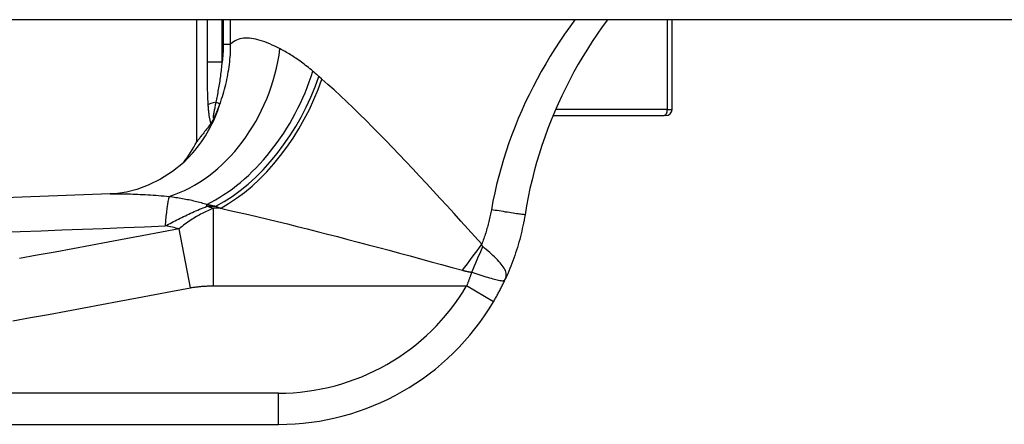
# Model space of a CAD drawing. Header units: inches. Extents: x 19 to 626, y 56 to 294.
# Tile 182 of 256: x 19.503 to 20.746, y 292.408 to 292.919. Entities that reach past the tile are written whole.
import ezdxf

# ---------------------------------------------------------------- set-up
doc = ezdxf.new("R2010")
doc.units = ezdxf.units.IN
doc.header["$MEASUREMENT"] = 0
doc.layers.add('Visible Edges(ANSI)', color=7, linetype='Continuous', lineweight=25)
doc.layers.add('Visible Tangent Edges(ANSI)', color=7, linetype='Continuous', lineweight=25)

msp = doc.modelspace()

# ---------------------------------------------------------------- linework, layer by layer
at = {"layer": 'Visible Edges(ANSI)'}
for p, q in [((84.4139, 292.9192), (18.8089, 292.9192)), ((19.7268, 292.765), (19.7268, 292.9192)), ((20.3268, 292.806), (20.3268, 292.9192)), ((20.1766, 292.7981), (20.3169, 292.7981)), ((20.3189, 292.7981), (20.3169, 292.7981)), ((19.7447, 292.7884), (19.7442, 292.7877)), ((19.1812, 292.4083), (19.8302, 292.4083))]:
    msp.add_line(p, q, dxfattribs=at)
at = {"layer": 'Visible Edges(ANSI)', "flags": 128}
for points in [[(20.2453, 292.9192), (20.2387, 292.9102), (20.2323, 292.901), (20.226, 292.8916), (20.22, 292.8822), (20.2141, 292.8726), (20.2084, 292.863), (20.203, 292.8532), (20.1977, 292.8433), (20.1926, 292.8333), (20.1877, 292.8232), (20.183, 292.8129), (20.1785, 292.8026), (20.1742, 292.7922), (20.1701, 292.7817), (20.1663, 292.7711), (20.1626, 292.7604), (20.1591, 292.7496), (20.1559, 292.7388), (20.1529, 292.7279), (20.1501, 292.717), (20.1475, 292.7061), (20.1452, 292.6951), (20.1431, 292.684), (20.1412, 292.673)], [(19.7493, 292.7964), (19.7491, 292.796), (19.7489, 292.7956), (19.7487, 292.7952), (19.7485, 292.7949), (19.7484, 292.7945), (19.7482, 292.7941), (19.748, 292.7937), (19.7478, 292.7934), (19.7476, 292.793), (19.7474, 292.7926), (19.7472, 292.7923), (19.7469, 292.7919), (19.7467, 292.7916), (19.7465, 292.7912), (19.7463, 292.7909), (19.7461, 292.7905), (19.7459, 292.7902), (19.7457, 292.7899), (19.7456, 292.7896), (19.7454, 292.7894), (19.7452, 292.7891), (19.745, 292.7889), (19.7449, 292.7886), (19.7447, 292.7884)], [(19.7442, 292.7877), (19.7428, 292.7859), (19.7415, 292.7841), (19.7403, 292.7824), (19.7391, 292.7808), (19.7379, 292.7793), (19.7368, 292.7779), (19.7358, 292.7765), (19.7348, 292.7752), (19.7338, 292.774), (19.7329, 292.7728), (19.7321, 292.7718), (19.7313, 292.7708), (19.7306, 292.7698), (19.73, 292.769), (19.7294, 292.7682), (19.7288, 292.7676), (19.7284, 292.7669), (19.7279, 292.7664), (19.7276, 292.766), (19.7273, 292.7656), (19.7271, 292.7653), (19.7269, 292.7651), (19.7268, 292.765), (19.7268, 292.765)], [(19.7219, 292.751), (19.71, 292.7387), (19.6961, 292.7274), (19.681, 292.7177), (19.6657, 292.7102), (19.6511, 292.7049), (19.638, 292.7016), (19.6268, 292.6999), (19.6177, 292.6992)], [(19.6177, 292.6992), (19.3396, 292.689), (19.0615, 292.6803)], [(20.1412, 292.673), (20.1406, 292.6695), (20.14, 292.666), (20.1393, 292.6625), (20.1386, 292.6591), (20.1378, 292.6556), (20.1371, 292.6522), (20.1362, 292.6487), (20.1354, 292.6453), (20.1345, 292.6418), (20.1335, 292.6384), (20.1326, 292.635), (20.1316, 292.6316), (20.1305, 292.6282), (20.1294, 292.6248), (20.1283, 292.6215), (20.1271, 292.6181), (20.1259, 292.6148), (20.1247, 292.6115), (20.1234, 292.6082), (20.1221, 292.6049), (20.1207, 292.6016), (20.1194, 292.5983), (20.1179, 292.5951), (20.1165, 292.5919)], [(20.1014, 292.5631), (20.1021, 292.5642), (20.1028, 292.5654), (20.1035, 292.5666), (20.1041, 292.5678), (20.1048, 292.569), (20.1055, 292.5702), (20.1061, 292.5714), (20.1068, 292.5726), (20.1075, 292.5738), (20.1081, 292.575), (20.1087, 292.5762), (20.1094, 292.5774), (20.11, 292.5786), (20.1106, 292.5798), (20.1112, 292.581), (20.1119, 292.5823), (20.1125, 292.5835), (20.1131, 292.5847), (20.1136, 292.5859), (20.1142, 292.5871), (20.1148, 292.5883), (20.1154, 292.5895), (20.1159, 292.5907), (20.1165, 292.5919)]]:
    msp.add_lwpolyline(points, dxfattribs=at)
at = {"layer": 'Visible Edges(ANSI)'}
for centre, radius, start, end in [((20.3189, 292.806), 0.00787, 270, 0), ((19.5532, 292.8578), 0.1969, 322.7495, 331.8538), ((19.8302, 292.7233), 0.315, 270, 329.4195)]:
    msp.add_arc(centre, radius, start, end, dxfattribs=at)
at = {"layer": 'Visible Tangent Edges(ANSI)'}
for p, q in [((19.7399, 292.9192), (19.7399, 292.8658)), ((19.759, 292.8658), (19.759, 292.9192)), ((19.7603, 292.9192), (19.7603, 292.8883)), ((19.7696, 292.8883), (19.7696, 292.9192)), ((20.3207, 292.9192), (20.3207, 292.806)), ((19.7603, 292.8883), (19.7696, 292.8883)), ((19.759, 292.8658), (19.7399, 292.8658)), ((19.7513, 292.8149), (19.7562, 292.8131)), ((20.3207, 292.806), (20.1799, 292.806)), ((20.3207, 292.806), (20.3268, 292.806)), ((19.7396, 292.6836), (19.7396, 292.6861)), ((19.7396, 292.6836), (19.7511, 292.6836)), ((19.7569, 292.6811), (19.7478, 292.6811)), ((19.7478, 292.5831), (19.7478, 292.6811)), ((19.7188, 292.5807), (19.7048, 292.6552)), ((19.7478, 292.5831), (20.0675, 292.5831)), ((20.1014, 292.5631), (20.0675, 292.5831)), ((19.8302, 292.4477), (19.1812, 292.4477)), ((19.8302, 292.4083), (19.8302, 292.4477))]:
    msp.add_line(p, q, dxfattribs=at)
at = {"layer": 'Visible Tangent Edges(ANSI)', "flags": 128}
for points in [[(20.2043, 292.9192), (20.1977, 292.9102), (20.1912, 292.9011), (20.185, 292.8919), (20.1789, 292.8825), (20.173, 292.8731), (20.1673, 292.8635), (20.1617, 292.8539), (20.1564, 292.8442), (20.1513, 292.8344), (20.1463, 292.8245), (20.1416, 292.8145), (20.137, 292.8045), (20.1327, 292.7944), (20.1286, 292.7842), (20.1246, 292.7739), (20.1209, 292.7636), (20.1174, 292.7532), (20.1141, 292.7428), (20.111, 292.7323), (20.1081, 292.7218), (20.1054, 292.7112), (20.103, 292.7006), (20.1007, 292.69), (20.0987, 292.6793)], [(19.832, 292.8825), (19.8287, 292.8841), (19.8254, 292.8857), (19.8222, 292.8872), (19.819, 292.8886), (19.8159, 292.8899), (19.8129, 292.8911), (19.8099, 292.8921), (19.8069, 292.893), (19.8041, 292.8939), (19.8013, 292.8945), (19.7986, 292.8951), (19.7959, 292.8955), (19.7933, 292.8958), (19.7908, 292.8959), (19.7883, 292.8959), (19.786, 292.8957), (19.7836, 292.8954), (19.7814, 292.8949), (19.7792, 292.8942), (19.7772, 292.8934), (19.7752, 292.8924), (19.7732, 292.8912), (19.7714, 292.8898), (19.7696, 292.8883)], [(19.7562, 292.8131), (19.7572, 292.8161), (19.7582, 292.8191), (19.7592, 292.8222), (19.7602, 292.8252), (19.7611, 292.8283), (19.7619, 292.8313), (19.7627, 292.8344), (19.7635, 292.8375), (19.7643, 292.8406), (19.7649, 292.8438), (19.7656, 292.8469), (19.7662, 292.85), (19.7667, 292.8532), (19.7672, 292.8563), (19.7677, 292.8595), (19.7681, 292.8627), (19.7685, 292.8659), (19.7688, 292.8691), (19.7691, 292.8722), (19.7693, 292.8754), (19.7694, 292.8787), (19.7695, 292.8819), (19.7696, 292.8851), (19.7696, 292.8883)], [(19.7603, 292.8883), (19.7603, 292.8873), (19.7603, 292.8864), (19.7603, 292.8855), (19.7602, 292.8845), (19.7602, 292.8836), (19.7602, 292.8827), (19.7602, 292.8817), (19.7601, 292.8808), (19.7601, 292.8798), (19.76, 292.8789), (19.76, 292.878), (19.7599, 292.877), (19.7599, 292.8761), (19.7598, 292.8752), (19.7598, 292.8742), (19.7597, 292.8733), (19.7596, 292.8724), (19.7595, 292.8714), (19.7594, 292.8705), (19.7594, 292.8696), (19.7593, 292.8686), (19.7592, 292.8677), (19.7591, 292.8668), (19.759, 292.8658)], [(19.8733, 292.8543), (19.8715, 292.8558), (19.8697, 292.8573), (19.8679, 292.8587), (19.8661, 292.8602), (19.8643, 292.8615), (19.8626, 292.8629), (19.8608, 292.8643), (19.859, 292.8656), (19.8573, 292.8668), (19.8555, 292.8681), (19.8538, 292.8693), (19.852, 292.8705), (19.8503, 292.8716), (19.8486, 292.8728), (19.8469, 292.8739), (19.8452, 292.8749), (19.8435, 292.876), (19.8418, 292.877), (19.8402, 292.878), (19.8385, 292.8789), (19.8369, 292.8799), (19.8352, 292.8808), (19.8336, 292.8816), (19.832, 292.8825)], [(19.7399, 292.8658), (19.7399, 292.8636), (19.7399, 292.8613), (19.74, 292.8591), (19.74, 292.8568), (19.74, 292.8545), (19.74, 292.8523), (19.74, 292.85), (19.74, 292.8477), (19.74, 292.8455), (19.74, 292.8432), (19.74, 292.841), (19.7401, 292.8387), (19.7401, 292.8365), (19.7401, 292.8342), (19.7402, 292.8319), (19.7402, 292.8297), (19.7403, 292.8274), (19.7403, 292.8252), (19.7404, 292.8229), (19.7405, 292.8207), (19.7406, 292.8184), (19.7407, 292.8162), (19.7408, 292.814), (19.7409, 292.8118)], [(19.7513, 292.8149), (19.7517, 292.8169), (19.7521, 292.8188), (19.7525, 292.8208), (19.7529, 292.8228), (19.7533, 292.8249), (19.7537, 292.8269), (19.754, 292.829), (19.7544, 292.8311), (19.7548, 292.8332), (19.7551, 292.8353), (19.7555, 292.8374), (19.7558, 292.8395), (19.7562, 292.8417), (19.7565, 292.8438), (19.7568, 292.846), (19.7571, 292.8481), (19.7574, 292.8503), (19.7576, 292.8525), (19.7579, 292.8547), (19.7581, 292.8569), (19.7584, 292.8591), (19.7586, 292.8614), (19.7588, 292.8636), (19.759, 292.8658)], [(19.8809, 292.8477), (19.8806, 292.848), (19.8802, 292.8483), (19.8799, 292.8485), (19.8796, 292.8488), (19.8793, 292.8491), (19.879, 292.8494), (19.8787, 292.8497), (19.8783, 292.8499), (19.878, 292.8502), (19.8777, 292.8505), (19.8774, 292.8508), (19.8771, 292.851), (19.8768, 292.8513), (19.8764, 292.8516), (19.8761, 292.8518), (19.8758, 292.8521), (19.8755, 292.8524), (19.8752, 292.8526), (19.8749, 292.8529), (19.8746, 292.8532), (19.8742, 292.8535), (19.8739, 292.8537), (19.8736, 292.854), (19.8733, 292.8543)], [(19.8847, 292.8443), (19.8846, 292.8445), (19.8844, 292.8446), (19.8843, 292.8448), (19.8841, 292.8449), (19.8839, 292.845), (19.8838, 292.8452), (19.8836, 292.8453), (19.8834, 292.8455), (19.8833, 292.8456), (19.8831, 292.8457), (19.883, 292.8459), (19.8828, 292.846), (19.8826, 292.8462), (19.8825, 292.8463), (19.8823, 292.8464), (19.8822, 292.8466), (19.882, 292.8467), (19.8818, 292.8469), (19.8817, 292.847), (19.8815, 292.8471), (19.8813, 292.8473), (19.8812, 292.8474), (19.881, 292.8476), (19.8809, 292.8477)], [(20.0867, 292.6357), (20.0779, 292.6454), (20.0691, 292.6551), (20.0603, 292.6648), (20.0516, 292.6744), (20.0428, 292.684), (20.0341, 292.6935), (20.0254, 292.703), (20.0167, 292.7124), (20.008, 292.7217), (19.9994, 292.7309), (19.9908, 292.74), (19.9823, 292.749), (19.9738, 292.7579), (19.9654, 292.7666), (19.957, 292.7752), (19.9487, 292.7836), (19.9405, 292.7919), (19.9323, 292.8), (19.9241, 292.808), (19.9161, 292.8157), (19.9081, 292.8232), (19.9002, 292.8305), (19.8924, 292.8376), (19.8847, 292.8443)], [(19.7493, 292.7964), (19.749, 292.7958), (19.7486, 292.7953), (19.7484, 292.795), (19.7481, 292.7949), (19.748, 292.7949), (19.7478, 292.7952), (19.7478, 292.7956), (19.7478, 292.7962), (19.7479, 292.7969), (19.748, 292.7978), (19.7481, 292.7987), (19.7483, 292.7997), (19.7485, 292.8008), (19.7487, 292.8019), (19.7489, 292.8031), (19.7491, 292.8043), (19.7494, 292.8056), (19.7496, 292.8068), (19.7499, 292.8081), (19.7502, 292.8094), (19.7505, 292.8108), (19.7507, 292.8122), (19.751, 292.8135), (19.7513, 292.8149)], [(19.7409, 292.8118), (19.741, 292.8107), (19.7411, 292.8096), (19.7411, 292.8085), (19.7412, 292.8074), (19.7413, 292.8063), (19.7414, 292.8052), (19.7415, 292.8041), (19.7416, 292.803), (19.7417, 292.8019), (19.7419, 292.8009), (19.742, 292.7998), (19.7421, 292.7988), (19.7423, 292.7978), (19.7424, 292.7968), (19.7426, 292.7958), (19.7428, 292.7948), (19.743, 292.7939), (19.7432, 292.793), (19.7434, 292.7921), (19.7436, 292.7912), (19.7439, 292.7904), (19.7441, 292.7897), (19.7444, 292.789), (19.7447, 292.7884)], [(19.7493, 292.7964), (19.7496, 292.7971), (19.7499, 292.7978), (19.7502, 292.7985), (19.7506, 292.7991), (19.7509, 292.7998), (19.7512, 292.8005), (19.7515, 292.8012), (19.7518, 292.8019), (19.752, 292.8026), (19.7523, 292.8033), (19.7526, 292.804), (19.7529, 292.8047), (19.7532, 292.8054), (19.7535, 292.8061), (19.7538, 292.8068), (19.754, 292.8075), (19.7543, 292.8082), (19.7546, 292.8089), (19.7548, 292.8096), (19.7551, 292.8103), (19.7554, 292.811), (19.7556, 292.8117), (19.7559, 292.8124), (19.7562, 292.8131)], [(19.6177, 292.6992), (19.6204, 292.6992), (19.6231, 292.6993), (19.6258, 292.6994), (19.6286, 292.6994), (19.6315, 292.6994), (19.6344, 292.6994), (19.6373, 292.6993), (19.6402, 292.6993), (19.6432, 292.6992), (19.6462, 292.6991), (19.6493, 292.699), (19.6524, 292.6989), (19.6555, 292.6987), (19.6587, 292.6986), (19.6619, 292.6984), (19.6651, 292.6982), (19.6684, 292.698), (19.6717, 292.6978), (19.675, 292.6975), (19.6784, 292.6973), (19.6818, 292.697), (19.6852, 292.6967), (19.6886, 292.6964), (19.6921, 292.6961)], [(19.6921, 292.6961), (19.6942, 292.6958), (19.6963, 292.6955), (19.6984, 292.6952), (19.7005, 292.6949), (19.7026, 292.6946), (19.7046, 292.6943), (19.7067, 292.6939), (19.7087, 292.6936), (19.7108, 292.6932), (19.7128, 292.6928), (19.7148, 292.6924), (19.7168, 292.692), (19.7188, 292.6916), (19.7208, 292.6912), (19.7227, 292.6907), (19.7247, 292.6902), (19.7266, 292.6898), (19.7285, 292.6893), (19.7304, 292.6888), (19.7323, 292.6883), (19.7342, 292.6877), (19.736, 292.6872), (19.7378, 292.6866), (19.7396, 292.6861)], [(19.6871, 292.6588), (19.6892, 292.6599), (19.6913, 292.661), (19.6933, 292.6621), (19.6954, 292.6632), (19.6975, 292.6643), (19.6996, 292.6654), (19.7017, 292.6664), (19.7039, 292.6675), (19.706, 292.6686), (19.7082, 292.6696), (19.7103, 292.6707), (19.7125, 292.6717), (19.7147, 292.6728), (19.7169, 292.6738), (19.7191, 292.6748), (19.7213, 292.6759), (19.7236, 292.6769), (19.7258, 292.6779), (19.7281, 292.6788), (19.7304, 292.6798), (19.7327, 292.6808), (19.735, 292.6817), (19.7373, 292.6827), (19.7396, 292.6836)], [(19.7478, 292.6811), (19.746, 292.6803), (19.7442, 292.6796), (19.7424, 292.6788), (19.7407, 292.678), (19.7389, 292.6772), (19.7371, 292.6763), (19.7353, 292.6754), (19.7335, 292.6745), (19.7317, 292.6736), (19.7299, 292.6726), (19.7282, 292.6716), (19.7264, 292.6706), (19.7246, 292.6695), (19.7228, 292.6684), (19.721, 292.6673), (19.7192, 292.6661), (19.7174, 292.6649), (19.7156, 292.6636), (19.7138, 292.6623), (19.712, 292.661), (19.7102, 292.6596), (19.7084, 292.6582), (19.7066, 292.6567), (19.7048, 292.6552)], [(19.7396, 292.6861), (19.7401, 292.686), (19.7406, 292.6859), (19.7411, 292.6858), (19.7415, 292.6857), (19.742, 292.6856), (19.7425, 292.6855), (19.743, 292.6854), (19.7434, 292.6853), (19.7439, 292.6851), (19.7444, 292.685), (19.7449, 292.6849), (19.7453, 292.6848), (19.7458, 292.6847), (19.7463, 292.6846), (19.7468, 292.6845), (19.7473, 292.6844), (19.7477, 292.6843), (19.7482, 292.6842), (19.7487, 292.6841), (19.7492, 292.684), (19.7496, 292.6839), (19.7501, 292.6838), (19.7506, 292.6837), (19.7511, 292.6836)], [(19.7511, 292.6836), (19.7513, 292.6835), (19.7516, 292.6834), (19.7518, 292.6833), (19.7521, 292.6832), (19.7523, 292.6831), (19.7525, 292.683), (19.7528, 292.6829), (19.753, 292.6828), (19.7533, 292.6826), (19.7535, 292.6825), (19.7538, 292.6824), (19.754, 292.6823), (19.7543, 292.6822), (19.7545, 292.6821), (19.7547, 292.682), (19.755, 292.6819), (19.7552, 292.6818), (19.7555, 292.6817), (19.7557, 292.6816), (19.756, 292.6815), (19.7562, 292.6814), (19.7565, 292.6813), (19.7567, 292.6812), (19.7569, 292.6811)], [(19.7569, 292.6811), (19.7686, 292.6785), (19.7803, 292.6759), (19.7923, 292.6731), (19.8043, 292.6703), (19.8165, 292.6674), (19.8288, 292.6644), (19.8412, 292.6614), (19.8537, 292.6583), (19.8663, 292.6551), (19.8789, 292.6519), (19.8917, 292.6486), (19.9045, 292.6453), (19.9174, 292.6419), (19.9304, 292.6385), (19.9434, 292.6351), (19.9565, 292.6316), (19.9697, 292.6281), (19.9829, 292.6245), (19.9961, 292.6209), (20.0093, 292.6173), (20.0226, 292.6137), (20.0359, 292.6101), (20.0492, 292.6065), (20.0624, 292.6028)], [(20.0987, 292.6793), (20.0983, 292.6774), (20.098, 292.6756), (20.0976, 292.6737), (20.0972, 292.6719), (20.0968, 292.6701), (20.0964, 292.6682), (20.096, 292.6664), (20.0956, 292.6646), (20.0951, 292.6627), (20.0946, 292.6609), (20.0942, 292.6591), (20.0937, 292.6573), (20.0932, 292.6554), (20.0926, 292.6536), (20.0921, 292.6518), (20.0916, 292.65), (20.091, 292.6482), (20.0904, 292.6464), (20.0898, 292.6446), (20.0892, 292.6428), (20.0886, 292.641), (20.088, 292.6392), (20.0873, 292.6374), (20.0867, 292.6357)], [(20.1412, 292.673), (20.1411, 292.673), (20.1408, 292.673), (20.1404, 292.673), (20.1398, 292.6731), (20.1391, 292.6732), (20.1381, 292.6733), (20.137, 292.6734), (20.1356, 292.6736), (20.1341, 292.6738), (20.1324, 292.6741), (20.1305, 292.6743), (20.1284, 292.6746), (20.1263, 292.675), (20.1239, 292.6753), (20.1215, 292.6757), (20.1191, 292.6761), (20.1165, 292.6764), (20.1139, 292.6769), (20.1113, 292.6773), (20.1087, 292.6777), (20.1061, 292.6781), (20.1036, 292.6785), (20.1011, 292.6789), (20.0987, 292.6793)], [(19.478, 292.6508), (19.5041, 292.6517), (19.5303, 292.6527), (19.5564, 292.6537), (19.5826, 292.6547), (19.6087, 292.6557), (19.6348, 292.6567), (19.661, 292.6578), (19.6871, 292.6588)], [(19.7048, 292.6552), (19.6824, 292.651), (19.6599, 292.6468), (19.6375, 292.6427), (19.6152, 292.6385), (19.5928, 292.6343), (19.5704, 292.6301), (19.548, 292.6259), (19.5256, 292.6217), (19.5032, 292.6175)], [(20.088, 292.6327), (20.0879, 292.6328), (20.0878, 292.6328), (20.0877, 292.6329), (20.0877, 292.633), (20.0876, 292.6331), (20.0875, 292.6332), (20.0875, 292.6333), (20.0874, 292.6334), (20.0874, 292.6335), (20.0873, 292.6336), (20.0872, 292.6337), (20.0872, 292.6338), (20.0871, 292.634), (20.0871, 292.6341), (20.087, 292.6342), (20.087, 292.6344), (20.087, 292.6345), (20.0869, 292.6347), (20.0869, 292.6348), (20.0868, 292.635), (20.0868, 292.6352), (20.0868, 292.6353), (20.0867, 292.6355), (20.0867, 292.6357)], [(20.1165, 292.5919), (20.117, 292.5933), (20.1174, 292.5948), (20.1176, 292.5963), (20.1176, 292.5978), (20.1173, 292.5993), (20.117, 292.6008), (20.1164, 292.6024), (20.1156, 292.604), (20.1147, 292.6056), (20.1137, 292.6072), (20.1125, 292.6089), (20.1111, 292.6106), (20.1097, 292.6124), (20.1081, 292.6141), (20.1064, 292.6159), (20.1046, 292.6178), (20.1027, 292.6196), (20.1007, 292.6214), (20.0987, 292.6233), (20.0966, 292.6252), (20.0945, 292.627), (20.0923, 292.6289), (20.0901, 292.6308), (20.088, 292.6327)], [(20.0624, 292.6028), (20.0629, 292.6027), (20.0633, 292.6026), (20.0638, 292.6024), (20.0643, 292.6023), (20.0647, 292.6022), (20.0652, 292.6021), (20.0656, 292.602), (20.0661, 292.6019), (20.0666, 292.6018), (20.067, 292.6017), (20.0675, 292.6015), (20.068, 292.6014), (20.0685, 292.6013), (20.069, 292.6012), (20.0694, 292.6011), (20.0699, 292.601), (20.0704, 292.6009), (20.0709, 292.6008), (20.0714, 292.6007), (20.0719, 292.6007), (20.0724, 292.6006), (20.0729, 292.6005), (20.0734, 292.6004), (20.0739, 292.6003)], [(20.0739, 292.6003), (20.0737, 292.5996), (20.0734, 292.5989), (20.0731, 292.5981), (20.0729, 292.5974), (20.0726, 292.5967), (20.0724, 292.596), (20.0721, 292.5952), (20.0718, 292.5945), (20.0716, 292.5938), (20.0713, 292.5931), (20.071, 292.5924), (20.0708, 292.5916), (20.0705, 292.5909), (20.0702, 292.5902), (20.07, 292.5895), (20.0697, 292.5888), (20.0694, 292.5881), (20.0692, 292.5874), (20.0689, 292.5866), (20.0686, 292.5859), (20.0683, 292.5852), (20.0681, 292.5845), (20.0678, 292.5838), (20.0675, 292.5831)], [(20.0739, 292.6003), (20.0765, 292.5995), (20.0791, 292.5987), (20.0817, 292.5979), (20.0843, 292.597), (20.0868, 292.5962), (20.0893, 292.5955), (20.0917, 292.5947), (20.094, 292.594), (20.0963, 292.5933), (20.0985, 292.5927), (20.1006, 292.5921), (20.1025, 292.5915), (20.1044, 292.591), (20.1062, 292.5906), (20.1078, 292.5902), (20.1093, 292.59), (20.1107, 292.5898), (20.1119, 292.5897), (20.113, 292.5897), (20.1139, 292.5898), (20.1147, 292.5901), (20.1154, 292.5905), (20.116, 292.5911), (20.1165, 292.5919)], [(19.4947, 292.5388), (19.5171, 292.543), (19.5395, 292.5472), (19.5619, 292.5514), (19.5843, 292.5555), (19.6067, 292.5597), (19.6291, 292.5639), (19.6515, 292.5681), (19.6738, 292.5723), (19.6963, 292.5765), (19.7188, 292.5807)], [(19.7188, 292.5807), (19.72, 292.5809), (19.7212, 292.5811), (19.7224, 292.5813), (19.7236, 292.5815), (19.7248, 292.5816), (19.726, 292.5818), (19.7272, 292.582), (19.7285, 292.5821), (19.7297, 292.5822), (19.7309, 292.5823), (19.7321, 292.5825), (19.7333, 292.5826), (19.7345, 292.5826), (19.7357, 292.5827), (19.7369, 292.5828), (19.7381, 292.5829), (19.7393, 292.5829), (19.7405, 292.583), (19.7418, 292.583), (19.743, 292.583), (19.7442, 292.5831), (19.7454, 292.5831), (19.7466, 292.5831), (19.7478, 292.5831)]]:
    msp.add_lwpolyline(points, dxfattribs=at)
at = {"layer": 'Visible Tangent Edges(ANSI)'}
msp.add_arc((19.8302, 292.7233), 0.2756, 270, 329.4195, dxfattribs=at)
for centre, major_axis, ratio, start_param, end_param in [((19.6771, 292.8825), (0.0635, 0.1863), 0.76978, 3.653505, 4.968734), ((19.7396, 292.8543), (-0.0965, -0.1716), 0.627605, 0.730588, 1.910065), ((19.7511, 292.8477), (-0.0989, -0.1702), 0.604176, 0.765681, 1.908282), ((19.7569, 292.8443), (0.0981, 0.1707), 0.594817, 3.909946, 5.041872), ((19.7599, 292.8118), (-0.0197, -0.0011), 0.203793, 5.152212, 6.005141), ((19.5732, 292.88), (0.1487, -0.129), 0.924855, 0, 0.390841), ((20.3169, 292.806), (0, -0.00787), 0.489583, 0, 1.570796), ((19.7011, 292.5843), (-0.0048, 0.118), 0.119705, 0.32039, 0.882192), ((16.2277, 292.1885), (3.6723, 0.3833), 0.123492, 0.276298, 0.284), ((16.2091, 292.288), (3.6726, 0.2797), 0.09119, 0.304696, 0.320055), ((20.0624, 292.6357), (0.1164, 0.1588), 0.099559, 4.577369, 4.785224), ((20.0739, 292.629), (0.0778, 0.1808), 0.058123, 4.578197, 4.757923)]:
    msp.add_ellipse(centre, major_axis=major_axis, ratio=ratio, start_param=start_param, end_param=end_param, dxfattribs=at)

doc.saveas('drawing.dxf')
